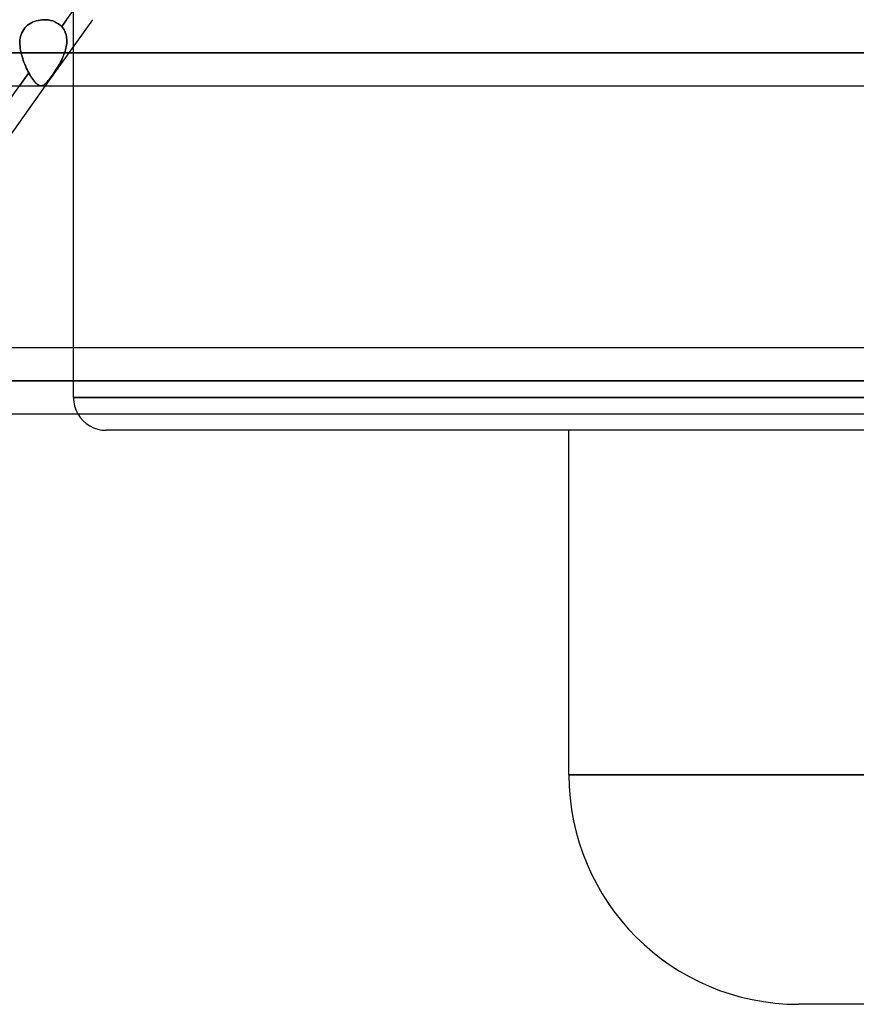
# Model space of a CAD drawing. Header units: millimetres. Extents: x -270 to 270, y -120 to 100.
# Tile 31 of 74: x -65 to -40, y -68 to -37. Entities that reach past the tile are written whole.
import ezdxf

# ---------------------------------------------------------------- set-up
doc = ezdxf.new("R2010")
doc.units = ezdxf.units.MM
doc.layers.add('MAIN-1', color=7, linetype='Continuous')
doc.layers.add('MAIN-2', color=7, linetype='Continuous')

msp = doc.modelspace()

# ---------------------------------------------------------------- linework, layer by layer
at = {"layer": 'MAIN-1'}
for p, q in [((-146.091, -38.489), (146.091, -38.489)), ((-145.38, -39.496), (145.38, -39.496)), ((-64.333, -39.496), (-70.021, -47.481)), ((-63.472, -47.481), (-63.472, -39.496)), ((138.299, -47.481), (-138.299, -47.481)), ((-138.963, -48.489), (138.963, -48.489)), ((-138.423, -49.496), (138.423, -49.496)), ((0, -50), (-62.472, -50)), ((-48.36, -60.5), (-48.36, -50)), ((0, -60.5), (-48.36, -60.5)), ((0, -67.5), (-41.36, -67.5))]:
    msp.add_line(p, q, dxfattribs=at)
for centre, radius, start in [((-62.472, -49), 1, 209.7522), ((-41.36, -60.5), 7, 180)]:
    msp.add_arc(centre, radius, start, 270, dxfattribs=at)
at = {"layer": 'MAIN-2'}
for p, q in [((-63.833, -37.691), (-57.704, -29.087)), ((-63.472, -39.496), (-63.472, -33.08)), ((-64.667, -37.536), (-64.61, -37.518)), ((-64.609, -37.517), (-64.666, -37.536)), ((-64.61, -37.518), (-64.552, -37.503)), ((-64.551, -37.502), (-64.609, -37.517)), ((-64.552, -37.503), (-64.493, -37.492)), ((-64.493, -37.491), (-64.551, -37.502)), ((-64.433, -37.484), (-64.493, -37.491)), ((-64.493, -37.492), (-64.434, -37.484)), ((-64.434, -37.484), (-64.374, -37.481)), ((-64.374, -37.481), (-64.433, -37.484)), ((-64.305, -37.483), (-64.374, -37.481)), ((-64.374, -37.481), (-64.305, -37.483)), ((-62.897, -37.481), (-64.333, -39.496)), ((-64.238, -37.49), (-64.305, -37.483)), ((-64.305, -37.483), (-64.238, -37.49)), ((-64.171, -37.502), (-64.238, -37.49)), ((-64.238, -37.49), (-64.171, -37.502)), ((-64.106, -37.52), (-64.171, -37.502)), ((-64.171, -37.502), (-64.106, -37.52)), ((-64.044, -37.543), (-64.106, -37.52)), ((-64.106, -37.52), (-64.045, -37.543)), ((-63.684, -37.481), (-63.833, -37.691)), ((-64.991, -37.778), (-65.022, -37.827)), ((-65.022, -37.828), (-64.991, -37.778)), ((-64.955, -37.732), (-64.991, -37.778)), ((-64.991, -37.778), (-64.956, -37.733)), ((-64.956, -37.733), (-64.916, -37.691)), ((-64.916, -37.69), (-64.955, -37.732)), ((-64.872, -37.652), (-64.916, -37.69)), ((-64.916, -37.691), (-64.873, -37.652)), ((-64.873, -37.652), (-64.825, -37.617)), ((-64.825, -37.617), (-64.872, -37.652)), ((-64.774, -37.586), (-64.825, -37.617)), ((-64.825, -37.617), (-64.775, -37.586)), ((-64.775, -37.586), (-64.722, -37.559)), ((-64.721, -37.559), (-64.774, -37.586)), ((-64.722, -37.559), (-64.667, -37.536)), ((-64.666, -37.536), (-64.721, -37.559)), ((-64.045, -37.543), (-63.986, -37.572)), ((-63.986, -37.572), (-64.044, -37.543)), ((-63.93, -37.606), (-63.986, -37.572)), ((-63.986, -37.572), (-63.93, -37.606)), ((-63.879, -37.646), (-63.93, -37.606)), ((-63.93, -37.606), (-63.879, -37.646)), ((-63.833, -37.691), (-63.879, -37.646)), ((-63.879, -37.646), (-63.833, -37.691)), ((-63.833, -37.691), (-63.806, -37.722)), ((-63.806, -37.722), (-63.833, -37.691)), ((-63.806, -37.722), (-63.782, -37.755)), ((-63.782, -37.756), (-63.806, -37.722)), ((-63.782, -37.755), (-63.76, -37.791)), ((-63.76, -37.791), (-63.782, -37.756)), ((-63.76, -37.791), (-63.74, -37.828)), ((-63.74, -37.828), (-63.76, -37.791)), ((-65.104, -38.109), (-65.107, -38.17)), ((-65.107, -38.17), (-65.104, -38.109)), ((-65.097, -38.049), (-65.104, -38.109)), ((-65.104, -38.109), (-65.097, -38.049)), ((-65.085, -37.99), (-65.097, -38.049)), ((-65.097, -38.049), (-65.085, -37.99)), ((-65.069, -37.934), (-65.085, -37.99)), ((-65.085, -37.99), (-65.069, -37.934)), ((-65.048, -37.879), (-65.069, -37.934)), ((-65.069, -37.934), (-65.048, -37.88)), ((-65.022, -37.827), (-65.048, -37.879)), ((-65.048, -37.88), (-65.022, -37.828)), ((-63.74, -37.828), (-63.723, -37.866)), ((-63.723, -37.867), (-63.74, -37.828)), ((-63.723, -37.866), (-63.709, -37.906)), ((-63.709, -37.907), (-63.723, -37.867)), ((-63.709, -37.906), (-63.697, -37.948)), ((-63.697, -37.948), (-63.709, -37.907)), ((-63.697, -37.948), (-63.688, -37.99)), ((-63.688, -37.99), (-63.697, -37.948)), ((-63.688, -37.99), (-63.681, -38.033)), ((-63.681, -38.033), (-63.688, -37.99)), ((-63.681, -38.033), (-63.678, -38.077)), ((-63.678, -38.077), (-63.681, -38.033)), ((-63.678, -38.077), (-63.676, -38.121)), ((-63.676, -38.121), (-63.678, -38.077)), ((-63.676, -38.121), (-63.677, -38.166)), ((-63.677, -38.166), (-63.676, -38.121)), ((-65.107, -38.17), (-65.106, -38.233)), ((-65.107, -38.233), (-65.107, -38.17)), ((-65.102, -38.296), (-65.107, -38.233)), ((-65.106, -38.233), (-65.102, -38.296)), ((-65.102, -38.296), (-65.094, -38.36)), ((-65.094, -38.36), (-65.102, -38.296)), ((-65.094, -38.36), (-65.084, -38.424)), ((-65.084, -38.424), (-65.094, -38.36)), ((-63.715, -38.396), (-63.728, -38.443)), ((-63.728, -38.443), (-63.715, -38.396)), ((-63.703, -38.35), (-63.715, -38.396)), ((-63.715, -38.396), (-63.703, -38.35)), ((-63.693, -38.304), (-63.703, -38.35)), ((-63.703, -38.35), (-63.693, -38.304)), ((-63.686, -38.258), (-63.693, -38.304)), ((-63.693, -38.304), (-63.686, -38.258)), ((-63.68, -38.212), (-63.686, -38.258)), ((-63.686, -38.258), (-63.68, -38.212)), ((-63.677, -38.166), (-63.68, -38.212)), ((-63.68, -38.212), (-63.677, -38.166)), ((146.091, -38.489), (-146.091, -38.489)), ((144.71, -38.489), (-144.71, -38.489)), ((-144.71, -38.489), (144.71, -38.489)), ((-65.084, -38.424), (-65.07, -38.489)), ((-65.07, -38.489), (-65.084, -38.424)), ((-65.07, -38.489), (65.07, -38.489)), ((-65.056, -38.547), (-65.07, -38.489)), ((-65.07, -38.489), (-65.056, -38.547)), ((65.07, -38.489), (-65.07, -38.489)), ((-65.04, -38.606), (-65.056, -38.547)), ((-65.056, -38.547), (-65.04, -38.606)), ((-65.022, -38.664), (-65.04, -38.606)), ((-65.04, -38.606), (-65.022, -38.664)), ((-65.003, -38.722), (-65.022, -38.664)), ((-65.022, -38.664), (-65.003, -38.722)), ((-64.982, -38.779), (-65.003, -38.722)), ((-65.003, -38.722), (-64.982, -38.779)), ((-63.871, -38.779), (-63.842, -38.722)), ((-63.831, -38.7), (-63.856, -38.751)), ((-63.842, -38.722), (-63.814, -38.665)), ((-63.806, -38.648), (-63.831, -38.7)), ((-63.814, -38.665), (-63.788, -38.607)), ((-63.783, -38.595), (-63.806, -38.648)), ((-63.788, -38.607), (-63.764, -38.548)), ((-63.762, -38.542), (-63.783, -38.595)), ((-63.764, -38.548), (-63.743, -38.489)), ((-63.743, -38.489), (-63.762, -38.542)), ((-63.728, -38.443), (-63.743, -38.489)), ((-63.743, -38.489), (-63.728, -38.443)), ((63.743, -38.489), (-63.743, -38.489)), ((-63.743, -38.489), (63.743, -38.489)), ((-64.96, -38.836), (-64.982, -38.779)), ((-64.982, -38.779), (-64.96, -38.836)), ((-64.937, -38.891), (-64.96, -38.836)), ((-64.96, -38.836), (-64.937, -38.891)), ((-64.913, -38.946), (-64.937, -38.891)), ((-64.937, -38.891), (-64.913, -38.946)), ((-64.888, -38.999), (-64.913, -38.946)), ((-64.913, -38.946), (-64.888, -38.999)), ((-64.863, -39.05), (-64.888, -38.999)), ((-64.888, -38.999), (-64.863, -39.05)), ((-64.028, -39.043), (-63.996, -38.992)), ((-63.996, -38.992), (-64.025, -39.038)), ((-63.996, -38.992), (-63.964, -38.94)), ((-63.967, -38.946), (-63.996, -38.992)), ((-63.939, -38.899), (-63.967, -38.946)), ((-63.964, -38.94), (-63.932, -38.888)), ((-63.91, -38.851), (-63.939, -38.899)), ((-63.932, -38.888), (-63.901, -38.834)), ((-63.883, -38.801), (-63.91, -38.851)), ((-63.901, -38.834), (-63.871, -38.779)), ((-63.856, -38.751), (-63.883, -38.801)), ((-70.963, -47.698), (-64.837, -39.099)), ((-64.837, -39.099), (-65.12, -39.496)), ((-64.837, -39.099), (-64.863, -39.05)), ((-64.863, -39.05), (-64.837, -39.099)), ((-64.81, -39.148), (-64.837, -39.099)), ((-64.837, -39.099), (-64.808, -39.151)), ((-64.783, -39.194), (-64.81, -39.148)), ((-64.808, -39.151), (-64.779, -39.2)), ((-64.756, -39.237), (-64.783, -39.194)), ((-64.779, -39.2), (-64.75, -39.245)), ((-64.729, -39.277), (-64.756, -39.237)), ((-64.75, -39.245), (-64.721, -39.287)), ((-64.703, -39.313), (-64.729, -39.277)), ((-64.721, -39.287), (-64.693, -39.326)), ((-64.676, -39.347), (-64.703, -39.313)), ((-64.218, -39.311), (-64.242, -39.341)), ((-64.24, -39.338), (-64.212, -39.304)), ((-64.193, -39.278), (-64.218, -39.311)), ((-64.212, -39.304), (-64.184, -39.267)), ((-64.167, -39.243), (-64.193, -39.278)), ((-64.184, -39.267), (-64.155, -39.227)), ((-64.14, -39.206), (-64.167, -39.243)), ((-64.155, -39.227), (-64.125, -39.185)), ((-64.112, -39.166), (-64.14, -39.206)), ((-64.125, -39.185), (-64.093, -39.139)), ((-64.083, -39.125), (-64.112, -39.166)), ((-64.093, -39.139), (-64.061, -39.092)), ((-64.054, -39.082), (-64.083, -39.125)), ((-64.061, -39.092), (-64.028, -39.043)), ((-64.025, -39.038), (-64.054, -39.082)), ((-64.693, -39.326), (-64.665, -39.361)), ((-64.651, -39.378), (-64.676, -39.347)), ((-64.665, -39.361), (-64.638, -39.392)), ((-64.626, -39.405), (-64.651, -39.378)), ((-64.638, -39.392), (-64.611, -39.419)), ((-64.601, -39.428), (-64.626, -39.405)), ((-64.611, -39.419), (-64.586, -39.441)), ((-64.577, -39.448), (-64.601, -39.428)), ((-64.586, -39.441), (-64.56, -39.46)), ((-64.554, -39.465), (-64.577, -39.448)), ((-64.56, -39.46), (-64.536, -39.475)), ((-64.531, -39.478), (-64.554, -39.465)), ((-64.536, -39.475), (-64.512, -39.486)), ((-64.509, -39.487), (-64.531, -39.478)), ((-64.512, -39.486), (-64.488, -39.493)), ((-64.487, -39.493), (-64.509, -39.487)), ((-64.488, -39.493), (-64.465, -39.496)), ((-64.465, -39.496), (-64.487, -39.493)), ((-64.465, -39.496), (-64.444, -39.495)), ((-64.446, -39.496), (-64.465, -39.496)), ((-64.426, -39.492), (-64.446, -39.496)), ((-64.444, -39.495), (-64.422, -39.491)), ((-64.407, -39.486), (-64.426, -39.492)), ((-64.422, -39.491), (-64.401, -39.484)), ((-64.388, -39.478), (-64.407, -39.486)), ((-64.401, -39.484), (-64.379, -39.473)), ((-64.368, -39.466), (-64.388, -39.478)), ((-64.379, -39.473), (-64.358, -39.459)), ((-64.349, -39.452), (-64.368, -39.466)), ((-64.358, -39.459), (-64.336, -39.442)), ((-64.329, -39.436), (-64.349, -39.452)), ((-64.336, -39.442), (-64.313, -39.421)), ((-64.308, -39.416), (-64.329, -39.436)), ((-64.313, -39.421), (-64.29, -39.397)), ((-64.287, -39.394), (-64.308, -39.416)), ((-64.29, -39.397), (-64.265, -39.369)), ((-64.265, -39.369), (-64.287, -39.394)), ((-64.265, -39.369), (-64.24, -39.338)), ((-64.242, -39.341), (-64.265, -39.369)), ((-63.472, -49), (-63.472, -47.481)), ((138.963, -48.489), (-138.963, -48.489)), ((137.431, -48.489), (-137.431, -48.489)), ((-137.431, -48.489), (137.431, -48.489)), ((-127.737, -48.489), (127.737, -48.489)), ((127.737, -48.489), (-127.737, -48.489)), ((126.312, -48.489), (-126.312, -48.489)), ((-126.312, -48.489), (126.312, -48.489)), ((-116.617, -48.489), (116.617, -48.489)), ((116.617, -48.489), (-116.617, -48.489)), ((115.192, -48.489), (-115.192, -48.489)), ((-115.192, -48.489), (115.192, -48.489)), ((-105.496, -48.489), (105.496, -48.489)), ((105.496, -48.489), (-105.496, -48.489)), ((104.07, -48.489), (-104.07, -48.489)), ((-104.07, -48.489), (104.07, -48.489)), ((-94.373, -48.489), (94.373, -48.489)), ((94.373, -48.489), (-94.373, -48.489)), ((92.947, -48.489), (-92.947, -48.489)), ((-92.947, -48.489), (92.947, -48.489)), ((-83.248, -48.489), (83.248, -48.489)), ((83.248, -48.489), (-83.248, -48.489)), ((81.821, -48.489), (-81.821, -48.489)), ((-81.821, -48.489), (81.821, -48.489)), ((-72.119, -48.489), (72.119, -48.489)), ((72.119, -48.489), (-72.119, -48.489)), ((70.873, -48.489), (-70.873, -48.489)), ((-70.873, -48.489), (70.873, -48.489)), ((0, -49), (-63.472, -49)), ((-63.472, -49), (0, -49)), ((-48.36, -60.5), (0, -60.5))]:
    msp.add_line(p, q, dxfattribs=at)
msp.add_arc((-62.472, -49), 1, 180, 209.7522, dxfattribs=at)

doc.saveas('drawing.dxf')
